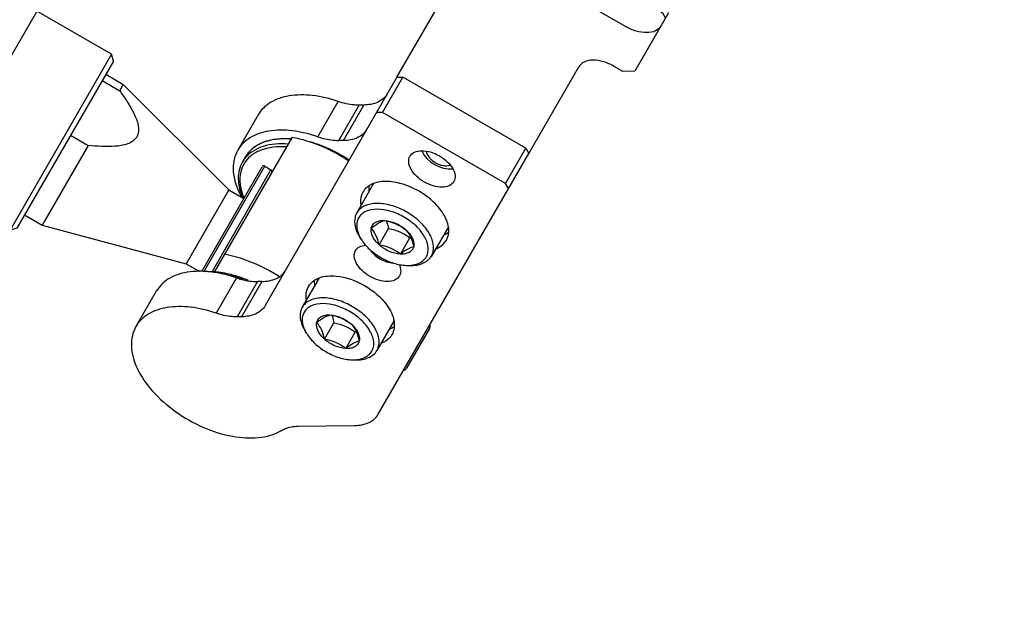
# Model space of a CAD drawing. Header units: millimetres. Extents: x 0 to 7560, y 0 to 5346.
# Tile 6 of 149: x 1382 to 1479, y 400 to 458. Entities that reach past the tile are written whole.
import ezdxf

# ---------------------------------------------------------------- set-up
doc = ezdxf.new("R2010")
doc.units = ezdxf.units.MM
for name, color, linetype in [('A2200401_ABL1314', 7, 'Continuous'), ('A2300601_ABL1551', 7, 'Continuous'), ('DUMMY_BOLT_M3_8_SWPW_PBL1689', 7, 'Continuous'), ('DUMMY_BOLT_M5_10_PBL1684', 7, 'Continuous'), ('DUMMY_BOLT_M5_10_PBL1685', 7, 'Continuous'), ('M2002301_PBL1669', 7, 'Continuous'), ('M2002401_PBL1682', 7, 'Continuous'), ('M2200703_PBL1331', 7, 'Continuous'), ('M2200901_PBL1315', 7, 'Continuous'), ('M2302201_PBL1677', 7, 'Continuous'), ('M2302401_PBL1676', 7, 'Continuous'), ('M2302801_PBL1670', 7, 'Continuous'), ('MISUMI_MS5-8_PBL1911', 7, 'Continuous'), ('MISUMI_MS5-8_PBL1915', 7, 'Continuous'), ('NSK_F687ZZ1_PBL1678', 7, 'Continuous'), ('NSK_F687ZZ1_PBL1680', 7, 'Continuous'), ('NSK_F687ZZ1_PBL1847', 7, 'Continuous'), ('아래쪽_5_VBL1311', 7, 'Continuous')]:
    doc.layers.add(name, color=color, linetype=linetype)
doc.styles.add('ROMANS', font='romans.shx', dxfattribs={"oblique": 10, "bigfont": 'whgtxt.shx'})
doc.dimstyles.new('zeus', dxfattribs={"dimtxt": 30, "dimasz": 25, "dimexe": 1, "dimexo": 1, "dimgap": 10, "dimtad": 1, "dimdsep": 46, "dimtxsty": 'ROMANS', "dimcen": 0, "dimclrd": 1, "dimclre": 1, "dimclrt": 2, "dimazin": 2, "dimtfac": 1, "dimtmove": 0, "dimatfit": 3, "dimfxl": 1, "dimarcsym": 0})

# ---------------------------------------------------------------- blocks, each defined once
blk = doc.blocks.new('M2200901_PBL1315', base_point=(1804.367, 652.021))
at = {"layer": 'M2200901_PBL1315', "color": 7}
blk.add_line((1943.469, 859.578), (1678.587, 400.789), dxfattribs=at)
blk = doc.blocks.new('M2200703_PBL1331', base_point=(1676.597, 427.341))
at = {"layer": 'M2200703_PBL1331', "color": 7}
for p, q in [((1660.562, 447.568), (1651.062, 431.114)), ((1661.245, 447.752), (1651.245, 430.431)), ((1660.562, 447.569), (1661.245, 447.752)), ((1668.606, 443.502), (1661.245, 447.752)), ((1651.062, 431.114), (1651.245, 430.431)), ((1658.606, 426.181), (1651.245, 430.431)), ((1701.948, 424.252), (1694.587, 428.502)), ((1701.948, 424.252), (1691.948, 406.931)), ((1702.131, 423.569), (1701.948, 424.252)), ((1702.131, 423.568), (1692.632, 407.114)), ((1691.948, 406.931), (1684.587, 411.181)), ((1692.631, 407.114), (1691.948, 406.931))]:
    blk.add_line(p, q, dxfattribs=at)
blk = doc.blocks.new('A2200401_ABL1314', base_point=(1804.345, 656.606))
at = {"layer": 'M2200703_PBL1331'}
blk.add_blockref('M2200703_PBL1331', (1676.597, 427.341), dxfattribs=at)
at = {"layer": 'M2200901_PBL1315'}
blk.add_blockref('M2200901_PBL1315', (1804.367, 652.021), dxfattribs=at)
blk = doc.blocks.new('M2002301_PBL1669', base_point=(2656.951, 1026.299))
at = {"layer": 'M2002301_PBL1669', "color": 7}
for p, q in [((2652.751, 1033.531), (2652.751, 1035.249)), ((2661.151, 1033.531), (2661.151, 1035.045)), ((2648.951, 1019.349), (2652.751, 1033.531)), ((2652.751, 1033.531), (2661.151, 1033.531)), ((2664.951, 1019.349), (2661.151, 1033.531)), ((2649.667, 1019.349), (2648.951, 1019.349)), ((2648.951, 1017.349), (2648.951, 1019.349)), ((2649.667, 1017.349), (2649.667, 1019.349)), ((2655.884, 1019.349), (2664.951, 1019.349)), ((2655.884, 1017.349), (2655.884, 1019.349)), ((2664.951, 1017.349), (2664.951, 1019.349))]:
    blk.add_line(p, q, dxfattribs=at)
blk.add_open_spline([(2649.667, 1019.349), (2649.847, 1019.755), (2650.222, 1020.551), (2650.879, 1021.678), (2651.621, 1022.658), (2652.776, 1023.282), (2653.931, 1022.658), (2654.673, 1021.678), (2655.329, 1020.551), (2655.704, 1019.755), (2655.884, 1019.349)], degree=3, knots=[0, 0, 0, 0, 0.132166, 0.261993, 0.386742, 0.500001, 0.61326, 0.738008, 0.867834, 1, 1, 1, 1], dxfattribs=at)
blk = doc.blocks.new('M2302801_PBL1670', base_point=(2608.078, 1041.349))
at = {"layer": 'M2302801_PBL1670', "color": 7}
for p, q in [((2584.286, 1062.349), (2594.559, 1062.349)), ((2615.983, 1062.349), (2622.626, 1062.349)), ((2616.281, 1061.849), (2616.579, 1062.349)), ((2616.281, 1020.877), (2616.281, 1061.849)), ((2622.626, 1062.349), (2623.222, 1061.349)), ((2623.222, 1061.349), (2623.222, 1060.349)), ((2619.263, 1059.349), (2619.263, 1025.349)), ((2581.303, 1057.349), (2591.336, 1057.349)), ((2581.303, 1057.349), (2581.303, 1051.349)), ((2591.336, 1051.349), (2591.336, 1057.349)), ((2634.854, 1057.349), (2625.012, 1057.349)), ((2634.854, 1042.349), (2619.263, 1042.349)), ((2581.303, 1031.349), (2581.303, 1025.349)), ((2591.336, 1025.349), (2591.336, 1031.349)), ((2591.336, 1025.349), (2581.303, 1025.349)), ((2616.612, 1020.38), (2616.281, 1020.877)), ((2584.286, 1020.349), (2594.559, 1020.349)), ((2616.612, 1020.38), (2616.001, 1020.38))]:
    blk.add_line(p, q, dxfattribs=at)
for points, knots in [([(2584.286, 1062.349), (2583.885, 1062.349), (2582.995, 1062.014), (2582.051, 1060.838), (2581.441, 1059.222), (2581.303, 1057.992), (2581.303, 1057.349)], [0, 0, 0, 0, 0.190097, 0.419659, 0.69556, 1, 1, 1, 1]), ([(2591.336, 1057.349), (2591.336, 1057.992), (2591.474, 1059.222), (2592.083, 1060.838), (2593.028, 1062.014), (2593.917, 1062.349), (2594.318, 1062.349)], [0, 0, 0, 0, 0.30444, 0.580341, 0.809903, 1, 1, 1, 1]), ([(2617.474, 1062.349), (2617.715, 1062.349), (2618.248, 1062.148), (2618.815, 1061.443), (2619.181, 1060.473), (2619.263, 1059.735), (2619.263, 1059.349)], [0, 0, 0, 0, 0.190102, 0.419661, 0.695552, 1, 1, 1, 1]), ([(2623.222, 1060.349), (2623.222, 1059.964), (2623.305, 1059.226), (2623.671, 1058.256), (2624.237, 1057.551), (2624.771, 1057.349), (2625.012, 1057.349)], [0, 0, 0, 0, 0.304448, 0.580339, 0.809898, 1, 1, 1, 1]), ([(2581.303, 1025.349), (2581.303, 1024.707), (2581.441, 1023.476), (2582.051, 1021.86), (2582.995, 1020.685), (2583.885, 1020.349), (2584.286, 1020.349)], [0, 0, 0, 0, 0.30444, 0.580341, 0.809903, 1, 1, 1, 1]), ([(2594.318, 1020.349), (2593.917, 1020.349), (2593.028, 1020.685), (2592.083, 1021.86), (2591.474, 1023.476), (2591.336, 1024.707), (2591.336, 1025.349)], [0, 0, 0, 0, 0.190097, 0.419659, 0.69556, 1, 1, 1, 1]), ([(2619.263, 1025.349), (2619.263, 1024.751), (2619.101, 1022.893), (2617.93, 1020.627), (2616.612, 1020.38)], [0, 0, 0, 0, 0.308609, 1, 1, 1, 1])]:
    blk.add_open_spline(points, degree=3, knots=knots, dxfattribs=at)
blk = doc.blocks.new('M2302401_PBL1676', base_point=(2644.754, 1037.349))
at = {"layer": 'M2302401_PBL1676', "color": 7}
for p, q in [((2642.875, 1040.885), (2638.862, 1040.885)), ((2638.862, 1040.885), (2639.089, 1040.504)), ((2643.102, 1040.504), (2639.089, 1040.504)), ((2642.875, 1040.885), (2643.102, 1040.504)), ((2643.826, 1038.533), (2639.813, 1038.533)), ((2644.912, 1032.349), (2648.925, 1032.349))]:
    blk.add_line(p, q, dxfattribs=at)
for points, knots in [([(2636.753, 1042.349), (2637.154, 1042.349), (2638.044, 1042.015), (2638.614, 1041.301), (2638.862, 1040.885)], [0, 0, 0, 0, 0.452979, 1, 1, 1, 1]), ([(2642.875, 1040.885), (2642.627, 1041.301), (2642.057, 1042.015), (2641.167, 1042.349), (2640.766, 1042.349)], [0, 0, 0, 0, 0.547021, 1, 1, 1, 1]), ([(2639.089, 1040.504), (2639.174, 1040.363), (2639.501, 1039.741), (2639.71, 1039.06), (2639.813, 1038.533)], [0, 0, 0, 0, 0.234412, 1, 1, 1, 1]), ([(2643.826, 1038.533), (2643.79, 1038.716), (2643.63, 1039.398), (2643.367, 1040.061), (2643.102, 1040.504)], [0, 0, 0, 0, 0.264841, 1, 1, 1, 1]), ([(2639.813, 1038.533), (2639.981, 1037.679), (2640.45, 1036.093), (2641.602, 1034.082), (2643.107, 1032.705), (2644.342, 1032.349), (2644.912, 1032.349)], [0, 0, 0, 0, 0.303968, 0.572645, 0.800852, 1, 1, 1, 1]), ([(2643.826, 1038.533), (2643.994, 1037.679), (2644.463, 1036.093), (2645.615, 1034.082), (2647.12, 1032.705), (2648.355, 1032.349), (2648.925, 1032.349)], [0, 0, 0, 0, 0.303968, 0.572645, 0.800852, 1, 1, 1, 1]), ([(2648.925, 1032.349), (2649.656, 1032.349), (2651.277, 1032.967), (2652.308, 1034.279), (2652.755, 1035.042)], [0, 0, 0, 0, 0.45227, 1, 1, 1, 1])]:
    blk.add_open_spline(points, degree=3, knots=knots, dxfattribs=at)
blk = doc.blocks.new('M2302201_PBL1677', base_point=(2654.457, 1044.849))
at = {"layer": 'M2302201_PBL1677', "color": 7}
for p, q in [((2634.556, 1056.849), (2634.854, 1057.349)), ((2638.569, 1056.849), (2634.556, 1056.849)), ((2634.556, 1056.849), (2634.556, 1042.849)), ((2664.538, 1057.349), (2634.854, 1057.349)), ((2638.867, 1057.349), (2638.569, 1056.849)), ((2638.569, 1056.849), (2638.569, 1042.849)), ((2669.495, 1051.111), (2666.647, 1055.885)), ((2638.569, 1042.849), (2634.556, 1042.849)), ((2634.854, 1042.349), (2634.556, 1042.849)), ((2634.854, 1042.349), (2660.832, 1042.349)), ((2638.569, 1042.849), (2638.867, 1042.349)), ((2658.928, 1040.885), (2662.941, 1040.885)), ((2658.928, 1040.885), (2659.155, 1040.504)), ((2659.155, 1040.504), (2663.168, 1040.504)), ((2662.941, 1040.885), (2663.168, 1040.504)), ((2659.878, 1038.533), (2663.891, 1038.533)), ((2664.977, 1032.349), (2668.99, 1032.349))]:
    blk.add_line(p, q, dxfattribs=at)
for points, knots in [([(2666.647, 1055.885), (2666.399, 1056.301), (2665.828, 1057.015), (2664.939, 1057.349), (2664.538, 1057.349)], [0, 0, 0, 0, 0.547021, 1, 1, 1, 1]), ([(2646.323, 1054.599), (2645.942, 1054.599), (2645.097, 1054.281), (2644.2, 1053.164), (2643.621, 1051.628), (2643.421, 1049.849), (2643.621, 1048.071), (2644.2, 1046.535), (2645.097, 1045.418), (2645.942, 1045.099), (2646.323, 1045.099)], [0, 0, 0, 0, 0.095053, 0.209831, 0.347781, 0.5, 0.652219, 0.790169, 0.904947, 1, 1, 1, 1]), ([(2647.574, 1054.111), (2647.48, 1054.189), (2647.113, 1054.453), (2646.654, 1054.599), (2646.323, 1054.599)], [0, 0, 0, 0, 0.269172, 1, 1, 1, 1]), ([(2654.816, 1052.748), (2655.051, 1053.259), (2655.607, 1054.144), (2656.613, 1054.599), (2657.06, 1054.599)], [0, 0, 0, 0, 0.556865, 1, 1, 1, 1]), ([(2657.06, 1054.599), (2657.168, 1054.599), (2657.622, 1054.556), (2658.045, 1054.331), (2658.311, 1054.111)], [0, 0, 0, 0, 0.238744, 1, 1, 1, 1]), ([(2640.955, 1047.349), (2640.754, 1047.349), (2640.309, 1047.517), (2639.837, 1048.105), (2639.532, 1048.913), (2639.427, 1049.849), (2639.532, 1050.785), (2639.837, 1051.594), (2640.309, 1052.182), (2640.754, 1052.349), (2640.955, 1052.349)], [0, 0, 0, 0, 0.095059, 0.209831, 0.34778, 0.5, 0.65222, 0.790169, 0.904941, 1, 1, 1, 1]), ([(2640.955, 1052.349), (2641.155, 1052.349), (2641.6, 1052.182), (2642.072, 1051.594), (2642.377, 1050.785), (2642.482, 1049.849), (2642.377, 1048.913), (2642.072, 1048.105), (2641.6, 1047.517), (2641.155, 1047.349), (2640.955, 1047.349)], [0, 0, 0, 0, 0.095059, 0.209831, 0.34778, 0.5, 0.65222, 0.790169, 0.904941, 1, 1, 1, 1]), ([(2650.723, 1051.75), (2650.844, 1051.923), (2651.118, 1052.219), (2651.512, 1052.349), (2651.692, 1052.349)], [0, 0, 0, 0, 0.540645, 1, 1, 1, 1]), ([(2651.692, 1052.349), (2651.892, 1052.349), (2652.337, 1052.182), (2652.809, 1051.594), (2653.114, 1050.785), (2653.219, 1049.849), (2653.114, 1048.913), (2652.809, 1048.105), (2652.337, 1047.517), (2651.892, 1047.349), (2651.692, 1047.349)], [0, 0, 0, 0, 0.095059, 0.209831, 0.34778, 0.5, 0.65222, 0.790169, 0.904941, 1, 1, 1, 1]), ([(2670.67, 1049.897), (2670.557, 1049.96), (2670.084, 1050.277), (2669.719, 1050.735), (2669.495, 1051.111)], [0, 0, 0, 0, 0.228301, 1, 1, 1, 1]), ([(2668.99, 1032.349), (2669.636, 1032.349), (2671.052, 1032.819), (2672.67, 1034.551), (2673.815, 1037.01), (2674.403, 1039.948), (2674.366, 1043.059), (2673.589, 1046.622), (2672.082, 1049.118), (2670.67, 1049.897)], [0, 0, 0, 0, 0.092209, 0.200707, 0.330117, 0.475212, 0.625642, 0.769603, 1, 1, 1, 1]), ([(2651.692, 1047.349), (2651.511, 1047.349), (2651.115, 1047.481), (2650.84, 1047.78), (2650.719, 1047.955)], [0, 0, 0, 0, 0.459062, 1, 1, 1, 1]), ([(2657.06, 1045.099), (2656.613, 1045.099), (2655.607, 1045.555), (2655.051, 1046.439), (2654.816, 1046.95)], [0, 0, 0, 0, 0.443135, 1, 1, 1, 1]), ([(2646.323, 1045.099), (2646.431, 1045.099), (2646.885, 1045.143), (2647.308, 1045.368), (2647.574, 1045.587)], [0, 0, 0, 0, 0.238744, 1, 1, 1, 1]), ([(2658.311, 1045.587), (2658.217, 1045.51), (2657.851, 1045.245), (2657.391, 1045.099), (2657.06, 1045.099)], [0, 0, 0, 0, 0.269172, 1, 1, 1, 1]), ([(2658.928, 1040.885), (2658.679, 1041.301), (2658.109, 1042.015), (2657.22, 1042.349), (2656.819, 1042.349)], [0, 0, 0, 0, 0.547021, 1, 1, 1, 1]), ([(2660.832, 1042.349), (2661.233, 1042.349), (2662.122, 1042.015), (2662.692, 1041.301), (2662.941, 1040.885)], [0, 0, 0, 0, 0.452979, 1, 1, 1, 1]), ([(2659.878, 1038.533), (2659.843, 1038.716), (2659.682, 1039.398), (2659.419, 1040.061), (2659.155, 1040.504)], [0, 0, 0, 0, 0.264841, 1, 1, 1, 1]), ([(2663.168, 1040.504), (2663.252, 1040.363), (2663.58, 1039.741), (2663.788, 1039.06), (2663.891, 1038.533)], [0, 0, 0, 0, 0.234412, 1, 1, 1, 1]), ([(2659.878, 1038.533), (2660.046, 1037.679), (2660.515, 1036.093), (2661.668, 1034.082), (2663.172, 1032.705), (2664.407, 1032.349), (2664.977, 1032.349)], [0, 0, 0, 0, 0.303968, 0.572645, 0.800852, 1, 1, 1, 1]), ([(2663.891, 1038.533), (2664.059, 1037.679), (2664.528, 1036.093), (2665.681, 1034.082), (2667.185, 1032.705), (2668.42, 1032.349), (2668.99, 1032.349)], [0, 0, 0, 0, 0.303968, 0.572645, 0.800852, 1, 1, 1, 1])]:
    blk.add_open_spline(points, degree=3, knots=knots, dxfattribs=at)
for points in [[(2645.947, 1054.129), (2645.818, 1054.234), (2645.677, 1054.326), (2645.529, 1054.401)], [(2656.684, 1054.129), (2656.555, 1054.234), (2656.414, 1054.326), (2656.266, 1054.401)], [(2654.816, 1046.95), (2654.404, 1047.846), (2654.05, 1049.849), (2654.404, 1051.852), (2654.816, 1052.748)], [(2645.529, 1045.298), (2645.677, 1045.372), (2645.818, 1045.465), (2645.947, 1045.569)], [(2656.266, 1045.298), (2656.414, 1045.372), (2656.555, 1045.465), (2656.684, 1045.569)]]:
    blk.add_open_spline(points, degree=3, dxfattribs=at)
blk = doc.blocks.new('NSK_F687ZZ1_PBL1678', base_point=(2648.497, 1037.851))
at = {"layer": 'NSK_F687ZZ1_PBL1678', "color": 7}
blk.add_line((2649.648, 1033.349), (2649.086, 1033.349), dxfattribs=at)
for centre, radius, start, end in [((2657.678, 1041.349), 13.364, 175.69911, 184.65931), ((2655.676, 1041.054), 11.416, 193.19967, 194.78626), ((2647.799, 1038.923), 6.131, 322.5446, 323.12849), ((2647.493, 1039.031), 6.513, 323.83995, 324.0036), ((2649.651, 1036.228), 2.879, 259.20613, 269.9404)]:
    blk.add_arc(centre, radius, start, end, dxfattribs=at)
for points, knots in [([(2644.561, 1038.447), (2644.488, 1038.76), (2644.242, 1040.045), (2644.196, 1041.368), (2644.271, 1042.352)], [0, 0, 0, 0, 0.245529, 1, 1, 1, 1]), ([(2649.086, 1033.349), (2648.716, 1033.349), (2647.947, 1033.498), (2646.484, 1034.374), (2645.704, 1035.503), (2645.302, 1036.328)], [0, 0, 0, 0, 0.219752, 0.454414, 1, 1, 1, 1]), ([(2645.371, 1036.327), (2645.583, 1035.888), (2646.053, 1035.087), (2646.953, 1034.118), (2647.977, 1033.497), (2648.728, 1033.349), (2649.086, 1033.349)], [0, 0, 0, 0, 0.292446, 0.553087, 0.785336, 1, 1, 1, 1]), ([(2645.933, 1036.327), (2646.286, 1035.594), (2647.106, 1034.323), (2648.458, 1033.524), (2649.111, 1033.4)], [0, 0, 0, 0, 0.550233, 1, 1, 1, 1]), ([(2646.242, 1036.34), (2646.63, 1035.563), (2647.374, 1034.503), (2648.751, 1033.687), (2649.467, 1033.549), (2649.808, 1033.549)], [0, 0, 0, 0, 0.550306, 0.783693, 1, 1, 1, 1]), ([(2652.751, 1035.189), (2652.361, 1034.655), (2651.472, 1033.742), (2650.224, 1033.349), (2649.648, 1033.349)], [0, 0, 0, 0, 0.534139, 1, 1, 1, 1]), ([(2649.808, 1033.549), (2650.331, 1033.549), (2651.47, 1033.897), (2652.297, 1034.713), (2652.666, 1035.194)], [0, 0, 0, 0, 0.463112, 1, 1, 1, 1])]:
    blk.add_open_spline(points, degree=3, knots=knots, dxfattribs=at)
blk = doc.blocks.new('NSK_F687ZZ1_PBL1680', base_point=(2654.999, 1035.799))
at = {"layer": 'NSK_F687ZZ1_PBL1680', "color": 7}
for p, q in [((2660.567, 1036.149), (2648.951, 1036.149)), ((2648.951, 1035.449), (2648.951, 1036.149)), ((2660.956, 1035.449), (2648.951, 1035.449)), ((2661.048, 1035.249), (2649.151, 1035.249))]:
    blk.add_line(p, q, dxfattribs=at)
for centre, start, end in [((2649.151, 1036.149), 90, 180), ((2649.151, 1035.449), 180, 270)]:
    blk.add_arc(centre, 0.2, start, end, dxfattribs=at)
blk = doc.blocks.new('M2002401_PBL1682', base_point=(2652.407, 1039.35))
at = {"layer": 'M2002401_PBL1682', "color": 7}
blk.add_line((2645.124, 1036.349), (2660.489, 1036.349), dxfattribs=at)
for points, knots in [([(2645.124, 1036.349), (2644.965, 1036.81), (2644.415, 1038.76), (2644.263, 1040.816), (2644.354, 1042.35)], [0, 0, 0, 0, 0.240723, 1, 1, 1, 1]), ([(2657.665, 1042.113), (2657.643, 1041.614), (2657.641, 1039.669), (2657.976, 1037.716), (2658.447, 1036.349)], [0, 0, 0, 0, 0.256853, 1, 1, 1, 1])]:
    blk.add_open_spline(points, degree=3, knots=knots, dxfattribs=at)
blk = doc.blocks.new('DUMMY_BOLT_M5_10_PBL1684', base_point=(2648.052, 1049.849))
at = {"layer": 'DUMMY_BOLT_M5_10_PBL1684', "color": 7}
for p, q in [((2645.076, 1054.099), (2648.41, 1054.099)), ((2650.438, 1052.425), (2650.294, 1052.693)), ((2649.778, 1051.351), (2647.915, 1051.351)), ((2650.03, 1049.08), (2648.167, 1049.08)), ((2650.438, 1047.273), (2650.294, 1047.006)), ((2645.076, 1045.599), (2648.41, 1045.599))]:
    blk.add_line(p, q, dxfattribs=at)
for centre, radius, start, end in [((2647.243, 1050.714), 3.624, 28.18114, 32.98428), ((2652.551, 1062.406), 11.989, 246.79595, 247.25108), ((2647.246, 1048.983), 3.621, 326.95289, 331.82273)]:
    blk.add_arc(centre, radius, start, end, dxfattribs=at)
for points, knots in [([(2647.946, 1054.028), (2647.616, 1053.925), (2647.147, 1053.592), (2646.678, 1052.986), (2646.248, 1052.183), (2645.911, 1050.99), (2645.83, 1049.467), (2646.069, 1047.992), (2646.531, 1046.903), (2647.047, 1046.237), (2647.469, 1045.877), (2647.928, 1045.651), (2648.253, 1045.599), (2648.41, 1045.599)], [0, 0, 0, 0, 0.100323, 0.158656, 0.222556, 0.363837, 0.514735, 0.662365, 0.794818, 0.853175, 0.906028, 0.954329, 1, 1, 1, 1]), ([(2648.41, 1054.099), (2648.293, 1054.099), (2648.135, 1054.081), (2647.984, 1054.039), (2647.946, 1054.028)], [0, 0, 0, 0, 0.746525, 1, 1, 1, 1]), ([(2650.294, 1052.693), (2650.182, 1052.902), (2649.935, 1053.283), (2649.476, 1053.74), (2648.961, 1054.031), (2648.588, 1054.099), (2648.41, 1054.099)], [0, 0, 0, 0, 0.289774, 0.549323, 0.782543, 1, 1, 1, 1]), ([(2648.311, 1053.634), (2647.992, 1053.535), (2647.541, 1053.201), (2647.103, 1052.598), (2646.708, 1051.799), (2646.425, 1050.627), (2646.415, 1049.161), (2646.724, 1047.79), (2647.246, 1046.827), (2647.799, 1046.303), (2648.237, 1046.063), (2648.701, 1045.974), (2649.007, 1046.019), (2649.151, 1046.064)], [0, 0, 0, 0, 0.102501, 0.162689, 0.228811, 0.374645, 0.52836, 0.675098, 0.802403, 0.857321, 0.90705, 0.953622, 1, 1, 1, 1]), ([(2650.283, 1052.687), (2650.16, 1052.876), (2649.893, 1053.211), (2649.395, 1053.572), (2648.847, 1053.731), (2648.48, 1053.687), (2648.311, 1053.634)], [0, 0, 0, 0, 0.287669, 0.541988, 0.773182, 1, 1, 1, 1]), ([(2647.432, 1050.619), (2647.523, 1050.884), (2647.807, 1051.441), (2648.236, 1051.889), (2648.479, 1052.12)], [0, 0, 0, 0, 0.455934, 1, 1, 1, 1]), ([(2647.432, 1050.619), (2647.471, 1050.802), (2647.64, 1051.389), (2648.063, 1051.99), (2648.479, 1052.12)], [0, 0, 0, 0, 0.300429, 1, 1, 1, 1]), ([(2648.479, 1052.12), (2648.594, 1052.156), (2648.847, 1052.179), (2649.217, 1052.039), (2649.54, 1051.751), (2649.705, 1051.494), (2649.778, 1051.351)], [0, 0, 0, 0, 0.220007, 0.447804, 0.70483, 1, 1, 1, 1]), ([(2648.479, 1052.12), (2648.628, 1051.969), (2649.044, 1051.671), (2649.507, 1051.464), (2649.778, 1051.351)], [0, 0, 0, 0, 0.419073, 1, 1, 1, 1]), ([(2650.438, 1047.274), (2650.639, 1047.648), (2650.934, 1048.498), (2651.076, 1049.849), (2650.934, 1051.201), (2650.639, 1052.051), (2650.438, 1052.425)], [0, 0, 0, 0, 0.239279, 0.500008, 0.760732, 1, 1, 1, 1]), ([(2647.897, 1050.215), (2647.887, 1050.311), (2647.858, 1050.689), (2647.88, 1051.07), (2647.915, 1051.351)], [0, 0, 0, 0, 0.2539, 1, 1, 1, 1]), ([(2649.778, 1051.351), (2649.731, 1050.975), (2649.707, 1050.199), (2649.903, 1049.448), (2650.03, 1049.08)], [0, 0, 0, 0, 0.493179, 1, 1, 1, 1]), ([(2649.778, 1051.351), (2649.948, 1051.018), (2650.146, 1050.253), (2650.112, 1049.469), (2650.03, 1049.08)], [0, 0, 0, 0, 0.484544, 1, 1, 1, 1]), ([(2647.684, 1048.348), (2647.514, 1048.681), (2647.316, 1049.446), (2647.35, 1050.229), (2647.432, 1050.619)], [0, 0, 0, 0, 0.484544, 1, 1, 1, 1]), ([(2647.684, 1048.348), (2647.557, 1048.716), (2647.361, 1049.467), (2647.385, 1050.243), (2647.432, 1050.619)], [0, 0, 0, 0, 0.506821, 1, 1, 1, 1]), ([(2647.631, 1048.506), (2647.671, 1048.555), (2647.838, 1048.756), (2648.023, 1048.943), (2648.167, 1049.08)], [0, 0, 0, 0, 0.240956, 1, 1, 1, 1]), ([(2650.03, 1049.08), (2649.991, 1048.897), (2649.822, 1048.309), (2649.399, 1047.709), (2648.983, 1047.579)], [0, 0, 0, 0, 0.300429, 1, 1, 1, 1]), ([(2650.03, 1049.08), (2649.787, 1048.85), (2649.358, 1048.401), (2649.074, 1047.844), (2648.983, 1047.579)], [0, 0, 0, 0, 0.54407, 1, 1, 1, 1]), ([(2648.983, 1047.579), (2648.712, 1047.693), (2648.249, 1047.899), (2647.834, 1048.198), (2647.684, 1048.348)], [0, 0, 0, 0, 0.58093, 1, 1, 1, 1]), ([(2648.983, 1047.579), (2648.868, 1047.543), (2648.615, 1047.519), (2648.245, 1047.659), (2647.922, 1047.948), (2647.758, 1048.205), (2647.684, 1048.348)], [0, 0, 0, 0, 0.220007, 0.447804, 0.70483, 1, 1, 1, 1]), ([(2648.874, 1045.671), (2649.163, 1045.761), (2649.739, 1046.138), (2650.124, 1046.689), (2650.294, 1047.006)], [0, 0, 0, 0, 0.457164, 1, 1, 1, 1]), ([(2649.151, 1046.064), (2649.372, 1046.133), (2649.813, 1046.395), (2650.135, 1046.785), (2650.281, 1047.009)], [0, 0, 0, 0, 0.463851, 1, 1, 1, 1]), ([(2648.41, 1045.599), (2648.527, 1045.599), (2648.685, 1045.618), (2648.836, 1045.659), (2648.874, 1045.671)], [0, 0, 0, 0, 0.746525, 1, 1, 1, 1])]:
    blk.add_open_spline(points, degree=3, knots=knots, dxfattribs=at)
blk.add_open_spline([(2648.167, 1049.08), (2648.039, 1049.448), (2647.94, 1049.829), (2647.897, 1050.215)], degree=3, dxfattribs=at)
blk = doc.blocks.new('DUMMY_BOLT_M5_10_PBL1685', base_point=(2658.789, 1049.849))
at = {"layer": 'DUMMY_BOLT_M5_10_PBL1685', "color": 7}
for p, q in [((2655.813, 1054.099), (2659.147, 1054.099)), ((2661.175, 1052.425), (2661.031, 1052.693)), ((2660.522, 1051.337), (2658.659, 1051.337)), ((2660.763, 1049.063), (2658.9, 1049.063)), ((2661.175, 1047.273), (2661.031, 1047.006)), ((2655.813, 1045.599), (2659.147, 1045.599))]:
    blk.add_line(p, q, dxfattribs=at)
for centre, radius, start, end in [((2657.981, 1050.714), 3.623, 28.17986, 32.99747), ((2663.266, 1062.069), 11.679, 246.23175, 246.76556), ((2657.983, 1048.983), 3.621, 326.95767, 331.82307)]:
    blk.add_arc(centre, radius, start, end, dxfattribs=at)
for points, knots in [([(2658.702, 1054.033), (2658.372, 1053.935), (2657.899, 1053.607), (2657.427, 1053.004), (2656.992, 1052.203), (2656.651, 1051.009), (2656.566, 1049.483), (2656.802, 1048.003), (2657.265, 1046.91), (2657.781, 1046.24), (2658.203, 1045.878), (2658.663, 1045.652), (2658.989, 1045.599), (2659.147, 1045.599)], [0, 0, 0, 0, 0.100033, 0.158205, 0.221973, 0.363125, 0.514084, 0.661902, 0.794573, 0.853022, 0.905947, 0.954296, 1, 1, 1, 1]), ([(2659.147, 1054.099), (2659.035, 1054.099), (2658.884, 1054.082), (2658.739, 1054.044), (2658.702, 1054.033)], [0, 0, 0, 0, 0.746817, 1, 1, 1, 1]), ([(2661.031, 1052.693), (2660.919, 1052.902), (2660.672, 1053.283), (2660.213, 1053.74), (2659.698, 1054.031), (2659.326, 1054.099), (2659.147, 1054.099)], [0, 0, 0, 0, 0.289774, 0.549323, 0.782543, 1, 1, 1, 1]), ([(2659.065, 1053.64), (2658.747, 1053.544), (2658.293, 1053.217), (2657.852, 1052.619), (2657.454, 1051.825), (2657.166, 1050.656), (2657.149, 1049.19), (2657.452, 1047.815), (2657.969, 1046.846), (2658.52, 1046.315), (2658.956, 1046.07), (2659.42, 1045.974), (2659.726, 1046.016), (2659.871, 1046.059)], [0, 0, 0, 0, 0.102107, 0.162054, 0.227953, 0.373493, 0.527197, 0.67421, 0.801978, 0.857126, 0.907029, 0.953675, 1, 1, 1, 1]), ([(2661.02, 1052.687), (2660.898, 1052.875), (2660.633, 1053.207), (2660.14, 1053.567), (2659.598, 1053.729), (2659.234, 1053.69), (2659.065, 1053.64)], [0, 0, 0, 0, 0.287611, 0.542133, 0.773496, 1, 1, 1, 1]), ([(2658.173, 1050.635), (2658.265, 1050.899), (2658.553, 1051.451), (2658.983, 1051.895), (2659.227, 1052.123)], [0, 0, 0, 0, 0.45529, 1, 1, 1, 1]), ([(2658.173, 1050.635), (2658.212, 1050.818), (2658.338, 1051.233), (2658.656, 1051.79), (2659.035, 1052.066), (2659.227, 1052.123)], [0, 0, 0, 0, 0.295876, 0.683918, 1, 1, 1, 1]), ([(2659.227, 1052.123), (2659.342, 1052.157), (2659.595, 1052.178), (2659.965, 1052.033), (2660.286, 1051.74), (2660.449, 1051.482), (2660.522, 1051.337)], [0, 0, 0, 0, 0.219272, 0.447073, 0.70448, 1, 1, 1, 1]), ([(2659.227, 1052.123), (2659.375, 1051.97), (2659.788, 1051.664), (2660.251, 1051.453), (2660.522, 1051.337)], [0, 0, 0, 0, 0.419913, 1, 1, 1, 1]), ([(2661.175, 1047.274), (2661.376, 1047.648), (2661.671, 1048.498), (2661.814, 1049.849), (2661.671, 1051.201), (2661.376, 1052.051), (2661.175, 1052.425)], [0, 0, 0, 0, 0.239278, 0.500007, 0.760731, 1, 1, 1, 1]), ([(2658.636, 1050.2), (2658.626, 1050.296), (2658.599, 1050.675), (2658.622, 1051.056), (2658.659, 1051.337)], [0, 0, 0, 0, 0.253788, 1, 1, 1, 1]), ([(2660.522, 1051.337), (2660.473, 1050.961), (2660.445, 1050.184), (2660.638, 1049.431), (2660.763, 1049.063)], [0, 0, 0, 0, 0.493479, 1, 1, 1, 1]), ([(2660.522, 1051.337), (2660.69, 1051.002), (2660.885, 1050.236), (2660.847, 1049.452), (2660.763, 1049.063)], [0, 0, 0, 0, 0.485192, 1, 1, 1, 1]), ([(2658.414, 1048.362), (2658.246, 1048.697), (2658.051, 1049.463), (2658.089, 1050.247), (2658.173, 1050.635)], [0, 0, 0, 0, 0.485192, 1, 1, 1, 1]), ([(2658.414, 1048.362), (2658.289, 1048.73), (2658.096, 1049.482), (2658.124, 1050.259), (2658.173, 1050.635)], [0, 0, 0, 0, 0.506521, 1, 1, 1, 1]), ([(2658.368, 1048.501), (2658.407, 1048.55), (2658.574, 1048.746), (2658.757, 1048.929), (2658.9, 1049.063)], [0, 0, 0, 0, 0.24099, 1, 1, 1, 1]), ([(2660.763, 1049.063), (2660.724, 1048.881), (2660.598, 1048.466), (2660.281, 1047.908), (2659.901, 1047.633), (2659.71, 1047.576)], [0, 0, 0, 0, 0.295876, 0.683918, 1, 1, 1, 1]), ([(2660.763, 1049.063), (2660.52, 1048.835), (2660.089, 1048.391), (2659.802, 1047.839), (2659.71, 1047.576)], [0, 0, 0, 0, 0.544713, 1, 1, 1, 1]), ([(2659.71, 1047.576), (2659.439, 1047.692), (2658.976, 1047.903), (2658.563, 1048.209), (2658.414, 1048.362)], [0, 0, 0, 0, 0.58009, 1, 1, 1, 1]), ([(2659.71, 1047.576), (2659.595, 1047.541), (2659.341, 1047.521), (2658.972, 1047.666), (2658.65, 1047.958), (2658.487, 1048.217), (2658.414, 1048.362)], [0, 0, 0, 0, 0.219272, 0.447073, 0.70448, 1, 1, 1, 1]), ([(2659.592, 1045.665), (2659.884, 1045.753), (2660.47, 1046.129), (2660.859, 1046.686), (2661.031, 1047.006)], [0, 0, 0, 0, 0.456725, 1, 1, 1, 1]), ([(2659.871, 1046.059), (2660.095, 1046.126), (2660.544, 1046.388), (2660.871, 1046.782), (2661.019, 1047.009)], [0, 0, 0, 0, 0.463439, 1, 1, 1, 1]), ([(2659.147, 1045.599), (2659.259, 1045.599), (2659.41, 1045.616), (2659.555, 1045.654), (2659.592, 1045.665)], [0, 0, 0, 0, 0.746817, 1, 1, 1, 1])]:
    blk.add_open_spline(points, degree=3, knots=knots, dxfattribs=at)
blk.add_open_spline([(2658.9, 1049.063), (2658.775, 1049.431), (2658.677, 1049.813), (2658.636, 1050.2)], degree=3, dxfattribs=at)
blk = doc.blocks.new('DUMMY_BOLT_M3_8_SWPW_PBL1689', base_point=(2656.951, 1057.43))
at = {"layer": 'DUMMY_BOLT_M3_8_SWPW_PBL1689', "color": 7}
blk.add_line((2654.701, 1057.499), (2659.201, 1057.499), dxfattribs=at)
for centre, start, end in [((2654.701, 1056.999), 90, 133.6077), ((2659.201, 1056.999), 46.3923, 90)]:
    blk.add_arc(centre, 0.5, start, end, dxfattribs=at)
blk = doc.blocks.new('NSK_F687ZZ1_PBL1847', base_point=(2660.138, 1037.716))
at = {"layer": 'NSK_F687ZZ1_PBL1847', "color": 7}
for centre, radius, start, end in [((2671.661, 1041.235), 12.252, 187.42891, 192.94421), ((2671.699, 1041.201), 12.205, 189.31408, 192.76523), ((2667.704, 1039.844), 8.042, 205.93275, 210.34881)]:
    blk.add_arc(centre, radius, start, end, dxfattribs=at)
for points, knots in [([(2659.721, 1038.491), (2659.765, 1038.297), (2659.956, 1037.557), (2660.224, 1036.836), (2660.472, 1036.327)], [0, 0, 0, 0, 0.259312, 1, 1, 1, 1]), ([(2660.237, 1037.033), (2660.192, 1037.15), (2660.019, 1037.632), (2659.881, 1038.126), (2659.795, 1038.504)], [0, 0, 0, 0, 0.244157, 1, 1, 1, 1])]:
    blk.add_open_spline(points, degree=3, knots=knots, dxfattribs=at)
blk = doc.blocks.new('MISUMI_MS5-8_PBL1911', base_point=(2651.046, 1049.905))
at = {"layer": 'MISUMI_MS5-8_PBL1911', "color": 7}
blk.add_open_spline([(2650.958, 1048.648), (2651.268, 1049.427), (2651.255, 1050.398), (2650.911, 1051.162)], degree=3, dxfattribs=at)
blk = doc.blocks.new('MISUMI_MS5-8_PBL1915', base_point=(2640.078, 1049.848))
at = {"layer": 'MISUMI_MS5-8_PBL1915', "color": 7}
blk.add_open_spline([(2639.722, 1048.486), (2639.9, 1048.622), (2640.169, 1049.077), (2640.286, 1049.852), (2640.168, 1050.626), (2639.897, 1051.08), (2639.719, 1051.215)], degree=3, knots=[0, 0, 0, 0, 0.224851, 0.500233, 0.775398, 1, 1, 1, 1], dxfattribs=at)
blk.add_open_spline([(2639.917, 1048.093), (2640.611, 1049.035), (2640.61, 1050.658), (2639.919, 1051.602)], degree=3, dxfattribs=at)
blk = doc.blocks.new('A2300601_ABL1551', base_point=(2358.699, 1039.849))
at = {"layer": 'DUMMY_BOLT_M3_8_SWPW_PBL1689'}
blk.add_blockref('DUMMY_BOLT_M3_8_SWPW_PBL1689', (2656.951, 1057.43), dxfattribs=at)
at = {"layer": 'DUMMY_BOLT_M5_10_PBL1684'}
blk.add_blockref('DUMMY_BOLT_M5_10_PBL1684', (2648.052, 1049.849), dxfattribs=at)
at = {"layer": 'DUMMY_BOLT_M5_10_PBL1685'}
blk.add_blockref('DUMMY_BOLT_M5_10_PBL1685', (2658.789, 1049.849), dxfattribs=at)
at = {"layer": 'M2002301_PBL1669'}
blk.add_blockref('M2002301_PBL1669', (2656.951, 1026.299), dxfattribs=at)
at = {"layer": 'M2002401_PBL1682'}
blk.add_blockref('M2002401_PBL1682', (2652.407, 1039.35), dxfattribs=at)
at = {"layer": 'M2302201_PBL1677'}
blk.add_blockref('M2302201_PBL1677', (2654.457, 1044.849), dxfattribs=at)
at = {"layer": 'M2302401_PBL1676'}
blk.add_blockref('M2302401_PBL1676', (2644.754, 1037.349), dxfattribs=at)
at = {"layer": 'M2302801_PBL1670'}
blk.add_blockref('M2302801_PBL1670', (2608.078, 1041.349), dxfattribs=at)
at = {"layer": 'MISUMI_MS5-8_PBL1911'}
blk.add_blockref('MISUMI_MS5-8_PBL1911', (2651.046, 1049.905), dxfattribs=at)
at = {"layer": 'MISUMI_MS5-8_PBL1915'}
blk.add_blockref('MISUMI_MS5-8_PBL1915', (2640.078, 1049.848), dxfattribs=at)
at = {"layer": 'NSK_F687ZZ1_PBL1678'}
blk.add_blockref('NSK_F687ZZ1_PBL1678', (2648.497, 1037.851), dxfattribs=at)
at = {"layer": 'NSK_F687ZZ1_PBL1680'}
blk.add_blockref('NSK_F687ZZ1_PBL1680', (2654.999, 1035.799), dxfattribs=at)
at = {"layer": 'NSK_F687ZZ1_PBL1847'}
blk.add_blockref('NSK_F687ZZ1_PBL1847', (2660.138, 1037.716), dxfattribs=at)
blk = doc.blocks.new('아래쪽_5_VBL1311', base_point=(2149.541, 993.349))
at = {"layer": 'A2200401_ABL1314'}
blk.add_blockref('A2200401_ABL1314', (1804.345, 656.606), dxfattribs=at)
at = {"layer": 'A2300601_ABL1551', "rotation": 240}
blk.add_blockref('A2300601_ABL1551', (1865.993, 662.386), dxfattribs=at)
blk = doc.blocks.new('*D2352')
at = {"color": 1, "lineweight": -2, "ltscale": 0.3, "transparency": 16777216}
for p, q in [((1323.101, 896.662), (1051.959, 427.029)), ((1477.187, 650.547), (1274.094, 298.779)), ((1074.109, 415.395), (1252.944, 312.145))]:
    blk.add_line(p, q, dxfattribs=at)
at = {"color": 1, "ltscale": 0.3, "transparency": 16777216}
for points in [[(1076.193, 419.004), (1072.026, 411.787), (1052.459, 427.895)], [(1255.027, 315.754), (1250.86, 308.537), (1274.594, 299.645)]]:
    blk.add_solid(points, dxfattribs=at)
at = {"layer": 'Defpoints', "color": 0, "ltscale": 0.3, "transparency": 16777216}
for p in [(1323.601, 897.528), (1477.687, 651.413), (1274.594, 299.645)]:
    blk.add_point(p, dxfattribs=at)
at = {"color": 2, "ltscale": 0.3, "transparency": 16777216, "insert": (1176.027, 385.421), "char_height": 30, "attachment_point": 5, "rotation": 330, "style": 'ROMANS'}
blk.add_mtext('256.5', dxfattribs=at)

msp = doc.modelspace()

# ---------------------------------------------------------------- block references
at = {"layer": '아래쪽_5_VBL1311'}
msp.add_blockref('아래쪽_5_VBL1311', (1838.846, 1023.804), dxfattribs=at)

# ---------------------------------------------------------------- dimensions: what is measured, and where the dimension line sits
at = {"ltscale": 0.3}
dim = msp.add_linear_dim(base=(1274.594, 299.645), p1=(1323.601, 897.528), p2=(1477.687, 651.413), angle=330, dimstyle='zeus', dxfattribs=at)
dim.commit()
dim.dimension.update_dxf_attribs({"geometry": '*D2352', "text_midpoint": (1176.027, 385.421)})

doc.saveas('drawing.dxf')
